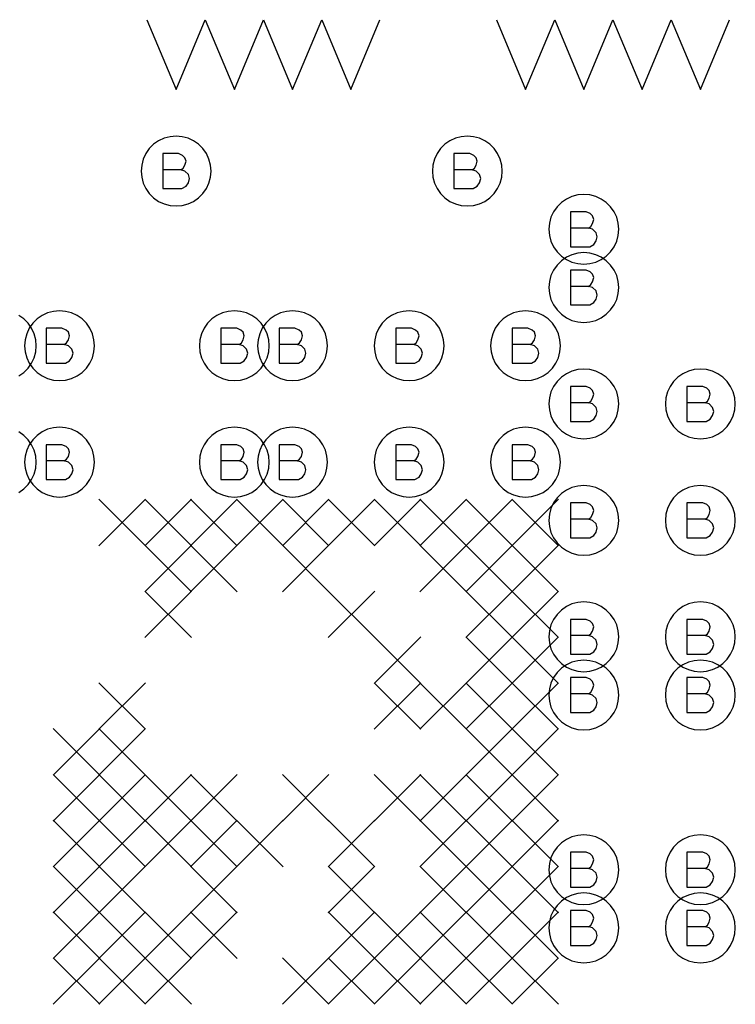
# Model space of a CAD drawing. Extents: x 280 to 610, y 250 to 460.
# Tile 23 of 53: x 377 to 383, y 312 to 320. Entities that reach past the tile are written whole.
import ezdxf

# ---------------------------------------------------------------- set-up
doc = ezdxf.new("R2010")
doc.units = 0
doc.layers.add('RVP8-IFD_G_fab_art', color=2, linetype='CONTINUOUS')

msp = doc.modelspace()

# ---------------------------------------------------------------- linework, layer by layer
at = {"layer": 'RVP8-IFD_G_fab_art'}
for points in [[(378.05, 320.4), (378.3, 319.8), (378.55, 320.4)], [(378.55, 320.4), (378.8, 319.8), (379.05, 320.4)], [(379.05, 320.4), (379.3, 319.8), (379.55, 320.4)], [(379.55, 320.4), (379.8, 319.8), (380.05, 320.4)], [(381.05, 320.4), (381.3, 319.8), (381.55, 320.4)], [(381.55, 320.4), (381.8, 319.8), (382.05, 320.4), (382.3, 319.8), (382.55, 320.4), (382.8, 319.8), (383.05, 320.4)], [(378.34, 319.11), (378.36, 319.125), (378.375, 319.15), (378.385, 319.185), (378.375, 319.215), (378.355, 319.235), (378.32, 319.25), (378.185, 319.25), (378.185, 318.95), (378.35, 318.95), (378.385, 318.97), (378.405, 319), (378.415, 319.035), (378.405, 319.07), (378.375, 319.1), (378.34, 319.11), (378.185, 319.11)], [(380.84, 319.11), (380.86, 319.125), (380.875, 319.15), (380.885, 319.185), (380.875, 319.215), (380.855, 319.235), (380.82, 319.25), (380.685, 319.25), (380.685, 318.95), (380.85, 318.95), (380.885, 318.97), (380.905, 319), (380.915, 319.035), (380.905, 319.07), (380.875, 319.1), (380.84, 319.11), (380.685, 319.11)], [(381.84, 318.61), (381.86, 318.625), (381.875, 318.65), (381.885, 318.685), (381.875, 318.715), (381.855, 318.735), (381.82, 318.75), (381.685, 318.75), (381.685, 318.45), (381.85, 318.45), (381.885, 318.47), (381.905, 318.5), (381.915, 318.535), (381.905, 318.57), (381.875, 318.6), (381.84, 318.61), (381.685, 318.61)], [(381.84, 318.11), (381.86, 318.125), (381.875, 318.15), (381.885, 318.185), (381.875, 318.215), (381.855, 318.235), (381.82, 318.25), (381.685, 318.25), (381.685, 317.95), (381.85, 317.95), (381.885, 317.97), (381.905, 318), (381.915, 318.035), (381.905, 318.07), (381.875, 318.1), (381.84, 318.11), (381.685, 318.11)], [(376.95, 317.34), (376.993, 317.37), (377.03, 317.407), (377.06, 317.45), (377.082, 317.497), (377.095, 317.548), (377.1, 317.6), (377.1, 317.6), (377.095, 317.652), (377.082, 317.703), (377.06, 317.75), (377.03, 317.793), (376.993, 317.83), (376.95, 317.86)], [(377.34, 317.61), (377.36, 317.625), (377.375, 317.65), (377.385, 317.685), (377.375, 317.715), (377.355, 317.735), (377.32, 317.75), (377.185, 317.75), (377.185, 317.45), (377.35, 317.45), (377.385, 317.47), (377.405, 317.5), (377.415, 317.535), (377.405, 317.57), (377.375, 317.6), (377.34, 317.61), (377.185, 317.61)], [(378.84, 317.61), (378.86, 317.625), (378.875, 317.65), (378.885, 317.685), (378.875, 317.715), (378.855, 317.735), (378.82, 317.75), (378.685, 317.75), (378.685, 317.45), (378.85, 317.45), (378.885, 317.47), (378.905, 317.5), (378.915, 317.535), (378.905, 317.57), (378.875, 317.6), (378.84, 317.61), (378.685, 317.61)], [(379.34, 317.61), (379.36, 317.625), (379.375, 317.65), (379.385, 317.685), (379.375, 317.715), (379.355, 317.735), (379.32, 317.75), (379.185, 317.75), (379.185, 317.45), (379.35, 317.45), (379.385, 317.47), (379.405, 317.5), (379.415, 317.535), (379.405, 317.57), (379.375, 317.6), (379.34, 317.61), (379.185, 317.61)], [(380.34, 317.61), (380.36, 317.625), (380.375, 317.65), (380.385, 317.685), (380.375, 317.715), (380.355, 317.735), (380.32, 317.75), (380.185, 317.75), (380.185, 317.45), (380.35, 317.45), (380.385, 317.47), (380.405, 317.5), (380.415, 317.535), (380.405, 317.57), (380.375, 317.6), (380.34, 317.61), (380.185, 317.61)], [(381.34, 317.61), (381.36, 317.625), (381.375, 317.65), (381.385, 317.685), (381.375, 317.715), (381.355, 317.735), (381.32, 317.75), (381.185, 317.75), (381.185, 317.45), (381.35, 317.45), (381.385, 317.47), (381.405, 317.5), (381.415, 317.535), (381.405, 317.57), (381.375, 317.6), (381.34, 317.61), (381.185, 317.61)], [(381.84, 317.11), (381.86, 317.125), (381.875, 317.15), (381.885, 317.185), (381.875, 317.215), (381.855, 317.235), (381.82, 317.25), (381.685, 317.25), (381.685, 316.95), (381.85, 316.95), (381.885, 316.97), (381.905, 317), (381.915, 317.035), (381.905, 317.07), (381.875, 317.1), (381.84, 317.11), (381.685, 317.11)], [(382.84, 317.11), (382.86, 317.125), (382.875, 317.15), (382.885, 317.185), (382.875, 317.215), (382.855, 317.235), (382.82, 317.25), (382.685, 317.25), (382.685, 316.95), (382.85, 316.95), (382.885, 316.97), (382.905, 317), (382.915, 317.035), (382.905, 317.07), (382.875, 317.1), (382.84, 317.11), (382.685, 317.11)], [(376.95, 316.34), (376.993, 316.37), (377.03, 316.407), (377.06, 316.45), (377.082, 316.497), (377.095, 316.548), (377.1, 316.6), (377.1, 316.6), (377.095, 316.652), (377.082, 316.703), (377.06, 316.75), (377.03, 316.793), (376.993, 316.83), (376.95, 316.86)], [(377.34, 316.61), (377.36, 316.625), (377.375, 316.65), (377.385, 316.685), (377.375, 316.715), (377.355, 316.735), (377.32, 316.75), (377.185, 316.75), (377.185, 316.45), (377.35, 316.45), (377.385, 316.47), (377.405, 316.5), (377.415, 316.535), (377.405, 316.57), (377.375, 316.6), (377.34, 316.61), (377.185, 316.61)], [(378.84, 316.61), (378.86, 316.625), (378.875, 316.65), (378.885, 316.685), (378.875, 316.715), (378.855, 316.735), (378.82, 316.75), (378.685, 316.75), (378.685, 316.45), (378.85, 316.45), (378.885, 316.47), (378.905, 316.5), (378.915, 316.535), (378.905, 316.57), (378.875, 316.6), (378.84, 316.61), (378.685, 316.61)], [(379.34, 316.61), (379.36, 316.625), (379.375, 316.65), (379.385, 316.685), (379.375, 316.715), (379.355, 316.735), (379.32, 316.75), (379.185, 316.75), (379.185, 316.45), (379.35, 316.45), (379.385, 316.47), (379.405, 316.5), (379.415, 316.535), (379.405, 316.57), (379.375, 316.6), (379.34, 316.61), (379.185, 316.61)], [(380.34, 316.61), (380.36, 316.625), (380.375, 316.65), (380.385, 316.685), (380.375, 316.715), (380.355, 316.735), (380.32, 316.75), (380.185, 316.75), (380.185, 316.45), (380.35, 316.45), (380.385, 316.47), (380.405, 316.5), (380.415, 316.535), (380.405, 316.57), (380.375, 316.6), (380.34, 316.61), (380.185, 316.61)], [(381.34, 316.61), (381.36, 316.625), (381.375, 316.65), (381.385, 316.685), (381.375, 316.715), (381.355, 316.735), (381.32, 316.75), (381.185, 316.75), (381.185, 316.45), (381.35, 316.45), (381.385, 316.47), (381.405, 316.5), (381.415, 316.535), (381.405, 316.57), (381.375, 316.6), (381.34, 316.61), (381.185, 316.61)], [(377.637, 316.281), (378.037, 315.881)], [(378.037, 316.281), (377.637, 315.881)], [(378.031, 316.281), (378.431, 315.881)], [(378.431, 316.281), (378.031, 315.881)], [(378.425, 316.281), (378.825, 315.881)], [(378.825, 316.281), (378.425, 315.881)], [(378.818, 316.281), (379.218, 315.881)], [(379.218, 316.281), (378.818, 315.881)], [(379.212, 316.281), (379.612, 315.881)], [(379.612, 316.281), (379.212, 315.881)], [(379.606, 316.281), (380.006, 315.881)], [(380.006, 316.281), (379.606, 315.881)], [(380, 316.281), (380.4, 315.881)], [(380.4, 316.281), (380, 315.881)], [(380.393, 316.281), (380.793, 315.881)], [(380.793, 316.281), (380.393, 315.881)], [(380.787, 316.281), (381.187, 315.881)], [(381.187, 316.281), (380.787, 315.881)], [(381.181, 316.281), (381.581, 315.881)], [(381.581, 316.281), (381.181, 315.881)], [(381.84, 316.11), (381.86, 316.125), (381.875, 316.15), (381.885, 316.185), (381.875, 316.215), (381.855, 316.235), (381.82, 316.25), (381.685, 316.25), (381.685, 315.95), (381.85, 315.95), (381.885, 315.97), (381.905, 316), (381.915, 316.035), (381.905, 316.07), (381.875, 316.1), (381.84, 316.11), (381.685, 316.11)], [(382.84, 316.11), (382.86, 316.125), (382.875, 316.15), (382.885, 316.185), (382.875, 316.215), (382.855, 316.235), (382.82, 316.25), (382.685, 316.25), (382.685, 315.95), (382.85, 315.95), (382.885, 315.97), (382.905, 316), (382.915, 316.035), (382.905, 316.07), (382.875, 316.1), (382.84, 316.11), (382.685, 316.11)], [(378.031, 315.887), (378.431, 315.487)], [(378.431, 315.887), (378.031, 315.487)], [(378.425, 315.887), (378.825, 315.487)], [(378.825, 315.887), (378.425, 315.487)], [(379.212, 315.887), (379.612, 315.487)], [(379.612, 315.887), (379.212, 315.487)], [(380.393, 315.887), (380.793, 315.487)], [(380.793, 315.887), (380.393, 315.487)], [(380.787, 315.887), (381.187, 315.487)], [(381.187, 315.887), (380.787, 315.487)], [(381.181, 315.887), (381.581, 315.487)], [(381.581, 315.887), (381.181, 315.487)], [(378.031, 315.493), (378.431, 315.093)], [(378.431, 315.493), (378.031, 315.093)], [(379.606, 315.493), (380.006, 315.093)], [(380.006, 315.493), (379.606, 315.093)], [(380.787, 315.493), (381.187, 315.093)], [(381.187, 315.493), (380.787, 315.093)], [(381.181, 315.493), (381.581, 315.093)], [(381.581, 315.493), (381.181, 315.093)], [(381.84, 315.11), (381.86, 315.125), (381.875, 315.15), (381.885, 315.185), (381.875, 315.215), (381.855, 315.235), (381.82, 315.25), (381.685, 315.25), (381.685, 314.95), (381.85, 314.95), (381.885, 314.97), (381.905, 315), (381.915, 315.035), (381.905, 315.07), (381.875, 315.1), (381.84, 315.11), (381.685, 315.11)], [(382.84, 315.11), (382.86, 315.125), (382.875, 315.15), (382.885, 315.185), (382.875, 315.215), (382.855, 315.235), (382.82, 315.25), (382.685, 315.25), (382.685, 314.95), (382.85, 314.95), (382.885, 314.97), (382.905, 315), (382.915, 315.035), (382.905, 315.07), (382.875, 315.1), (382.84, 315.11), (382.685, 315.11)], [(380, 315.1), (380.4, 314.7)], [(380.4, 315.1), (380, 314.7)], [(380.787, 315.1), (381.187, 314.7)], [(381.187, 315.1), (380.787, 314.7)], [(381.181, 315.1), (381.581, 314.7)], [(381.581, 315.1), (381.181, 314.7)], [(381.84, 314.61), (381.86, 314.625), (381.875, 314.65), (381.885, 314.685), (381.875, 314.715), (381.855, 314.735), (381.82, 314.75), (381.685, 314.75), (381.685, 314.45), (381.85, 314.45), (381.885, 314.47), (381.905, 314.5), (381.915, 314.535), (381.905, 314.57), (381.875, 314.6), (381.84, 314.61), (381.685, 314.61)], [(382.84, 314.61), (382.86, 314.625), (382.875, 314.65), (382.885, 314.685), (382.875, 314.715), (382.855, 314.735), (382.82, 314.75), (382.685, 314.75), (382.685, 314.45), (382.85, 314.45), (382.885, 314.47), (382.905, 314.5), (382.915, 314.535), (382.905, 314.57), (382.875, 314.6), (382.84, 314.61), (382.685, 314.61)], [(377.637, 314.706), (378.037, 314.306)], [(378.037, 314.706), (377.637, 314.306)], [(380, 314.706), (380.4, 314.306)], [(380.4, 314.706), (380, 314.306)], [(380.393, 314.706), (380.793, 314.306)], [(380.793, 314.706), (380.393, 314.306)], [(380.787, 314.706), (381.187, 314.306)], [(381.187, 314.706), (380.787, 314.306)], [(381.181, 314.706), (381.581, 314.306)], [(381.581, 314.706), (381.181, 314.306)], [(377.244, 314.312), (377.644, 313.912)], [(377.644, 314.312), (377.244, 313.912)], [(377.637, 314.312), (378.037, 313.912)], [(378.037, 314.312), (377.637, 313.912)], [(380.787, 314.312), (381.187, 313.912)], [(381.187, 314.312), (380.787, 313.912)], [(381.181, 314.312), (381.581, 313.912)], [(381.581, 314.312), (381.181, 313.912)], [(377.244, 313.918), (377.644, 313.518)], [(377.644, 313.918), (377.244, 313.518)], [(377.637, 313.918), (378.037, 313.518)], [(378.037, 313.918), (377.637, 313.518)], [(378.031, 313.918), (378.431, 313.518)], [(378.431, 313.918), (378.031, 313.518)], [(378.425, 313.918), (378.825, 313.518)], [(378.825, 313.918), (378.425, 313.518)], [(379.212, 313.918), (379.612, 313.518)], [(379.612, 313.918), (379.212, 313.518)], [(380, 313.918), (380.4, 313.518)], [(380.4, 313.918), (380, 313.518)], [(380.393, 313.918), (380.793, 313.518)], [(380.793, 313.918), (380.393, 313.518)], [(380.787, 313.918), (381.187, 313.518)], [(381.187, 313.918), (380.787, 313.518)], [(381.181, 313.918), (381.581, 313.518)], [(381.581, 313.918), (381.181, 313.518)], [(377.244, 313.525), (377.644, 313.125)], [(377.644, 313.525), (377.244, 313.125)], [(377.637, 313.525), (378.037, 313.125)], [(378.037, 313.525), (377.637, 313.125)], [(378.031, 313.525), (378.431, 313.125)], [(378.431, 313.525), (378.031, 313.125)], [(378.425, 313.525), (378.825, 313.125)], [(378.825, 313.525), (378.425, 313.125)], [(378.818, 313.525), (379.218, 313.125)], [(379.218, 313.525), (378.818, 313.125)], [(379.606, 313.525), (380.006, 313.125)], [(380.006, 313.525), (379.606, 313.125)], [(380.393, 313.525), (380.793, 313.125)], [(380.793, 313.525), (380.393, 313.125)], [(380.787, 313.525), (381.187, 313.125)], [(381.187, 313.525), (380.787, 313.125)], [(381.181, 313.525), (381.581, 313.125)], [(381.581, 313.525), (381.181, 313.125)], [(381.84, 313.11), (381.86, 313.125), (381.875, 313.15), (381.885, 313.185), (381.875, 313.215), (381.855, 313.235), (381.82, 313.25), (381.685, 313.25), (381.685, 312.95), (381.85, 312.95), (381.885, 312.97), (381.905, 313), (381.915, 313.035), (381.905, 313.07), (381.875, 313.1), (381.84, 313.11), (381.685, 313.11)], [(382.84, 313.11), (382.86, 313.125), (382.875, 313.15), (382.885, 313.185), (382.875, 313.215), (382.855, 313.235), (382.82, 313.25), (382.685, 313.25), (382.685, 312.95), (382.85, 312.95), (382.885, 312.97), (382.905, 313), (382.915, 313.035), (382.905, 313.07), (382.875, 313.1), (382.84, 313.11), (382.685, 313.11)], [(377.244, 313.131), (377.644, 312.731)], [(377.644, 313.131), (377.244, 312.731)], [(377.637, 313.131), (378.037, 312.731)], [(378.037, 313.131), (377.637, 312.731)], [(378.425, 313.131), (378.825, 312.731)], [(378.825, 313.131), (378.425, 312.731)], [(379.606, 313.131), (380.006, 312.731)], [(380.006, 313.131), (379.606, 312.731)], [(380.393, 313.131), (380.793, 312.731)], [(380.793, 313.131), (380.393, 312.731)], [(380.787, 313.131), (381.187, 312.731)], [(381.187, 313.131), (380.787, 312.731)], [(381.181, 313.131), (381.581, 312.731)], [(381.581, 313.131), (381.181, 312.731)], [(377.244, 312.737), (377.644, 312.337)], [(377.644, 312.737), (377.244, 312.337)], [(377.637, 312.737), (378.037, 312.337)], [(378.037, 312.737), (377.637, 312.337)], [(378.031, 312.737), (378.431, 312.337)], [(378.431, 312.737), (378.031, 312.337)], [(378.425, 312.737), (378.825, 312.337)], [(378.825, 312.737), (378.425, 312.337)], [(379.606, 312.737), (380.006, 312.337)], [(380.006, 312.737), (379.606, 312.337)], [(380, 312.737), (380.4, 312.337)], [(380.4, 312.737), (380, 312.337)], [(380.393, 312.737), (380.793, 312.337)], [(380.793, 312.737), (380.393, 312.337)], [(380.787, 312.737), (381.187, 312.337)], [(381.187, 312.737), (380.787, 312.337)], [(381.181, 312.737), (381.581, 312.337)], [(381.581, 312.737), (381.181, 312.337)], [(381.84, 312.61), (381.86, 312.625), (381.875, 312.65), (381.885, 312.685), (381.875, 312.715), (381.855, 312.735), (381.82, 312.75), (381.685, 312.75), (381.685, 312.45), (381.85, 312.45), (381.885, 312.47), (381.905, 312.5), (381.915, 312.535), (381.905, 312.57), (381.875, 312.6), (381.84, 312.61), (381.685, 312.61)], [(382.84, 312.61), (382.86, 312.625), (382.875, 312.65), (382.885, 312.685), (382.875, 312.715), (382.855, 312.735), (382.82, 312.75), (382.685, 312.75), (382.685, 312.45), (382.85, 312.45), (382.885, 312.47), (382.905, 312.5), (382.915, 312.535), (382.905, 312.57), (382.875, 312.6), (382.84, 312.61), (382.685, 312.61)], [(377.244, 312.344), (377.644, 311.944)], [(377.644, 312.344), (377.244, 311.944)], [(377.637, 312.344), (378.037, 311.944)], [(378.037, 312.344), (377.637, 311.944)], [(378.031, 312.344), (378.431, 311.944)], [(378.431, 312.344), (378.031, 311.944)], [(379.212, 312.344), (379.612, 311.944)], [(379.612, 312.344), (379.212, 311.944)], [(379.606, 312.344), (380.006, 311.944)], [(380.006, 312.344), (379.606, 311.944)], [(380, 312.344), (380.4, 311.944)], [(380.4, 312.344), (380, 311.944)], [(380.393, 312.344), (380.793, 311.944)], [(380.793, 312.344), (380.393, 311.944)], [(380.787, 312.344), (381.187, 311.944)], [(381.187, 312.344), (380.787, 311.944)], [(381.181, 312.344), (381.581, 311.944)], [(381.581, 312.344), (381.181, 311.944)]]:
    msp.add_lwpolyline(points, dxfattribs=at)
for points in [[(378.6, 319.1), (378.595, 319.152), (378.582, 319.203), (378.56, 319.25), (378.53, 319.293), (378.493, 319.33), (378.45, 319.36), (378.403, 319.382), (378.352, 319.395), (378.3, 319.4), (378.248, 319.395), (378.197, 319.382), (378.15, 319.36), (378.107, 319.33), (378.07, 319.293), (378.04, 319.25), (378.018, 319.203), (378.005, 319.152), (378, 319.1), (378.005, 319.048), (378.018, 318.997), (378.04, 318.95), (378.07, 318.907), (378.107, 318.87), (378.15, 318.84), (378.197, 318.818), (378.248, 318.805), (378.3, 318.8), (378.352, 318.805), (378.403, 318.818), (378.45, 318.84), (378.493, 318.87), (378.53, 318.907), (378.56, 318.95), (378.582, 318.997), (378.595, 319.048), (378.6, 319.1)], [(381.1, 319.1), (381.095, 319.152), (381.082, 319.203), (381.06, 319.25), (381.03, 319.293), (380.993, 319.33), (380.95, 319.36), (380.903, 319.382), (380.852, 319.395), (380.8, 319.4), (380.748, 319.395), (380.697, 319.382), (380.65, 319.36), (380.607, 319.33), (380.57, 319.293), (380.54, 319.25), (380.518, 319.203), (380.505, 319.152), (380.5, 319.1), (380.505, 319.048), (380.518, 318.997), (380.54, 318.95), (380.57, 318.907), (380.607, 318.87), (380.65, 318.84), (380.697, 318.818), (380.748, 318.805), (380.8, 318.8), (380.852, 318.805), (380.903, 318.818), (380.95, 318.84), (380.993, 318.87), (381.03, 318.907), (381.06, 318.95), (381.082, 318.997), (381.095, 319.048), (381.1, 319.1)], [(382.1, 318.6), (382.095, 318.652), (382.082, 318.703), (382.06, 318.75), (382.03, 318.793), (381.993, 318.83), (381.95, 318.86), (381.903, 318.882), (381.852, 318.895), (381.8, 318.9), (381.748, 318.895), (381.697, 318.882), (381.65, 318.86), (381.607, 318.83), (381.57, 318.793), (381.54, 318.75), (381.518, 318.703), (381.505, 318.652), (381.5, 318.6), (381.505, 318.548), (381.518, 318.497), (381.54, 318.45), (381.57, 318.407), (381.607, 318.37), (381.65, 318.34), (381.697, 318.318), (381.748, 318.305), (381.8, 318.3), (381.852, 318.305), (381.903, 318.318), (381.95, 318.34), (381.993, 318.37), (382.03, 318.407), (382.06, 318.45), (382.082, 318.497), (382.095, 318.548), (382.1, 318.6)], [(382.1, 318.1), (382.095, 318.152), (382.082, 318.203), (382.06, 318.25), (382.03, 318.293), (381.993, 318.33), (381.95, 318.36), (381.903, 318.382), (381.852, 318.395), (381.8, 318.4), (381.748, 318.395), (381.697, 318.382), (381.65, 318.36), (381.607, 318.33), (381.57, 318.293), (381.54, 318.25), (381.518, 318.203), (381.505, 318.152), (381.5, 318.1), (381.505, 318.048), (381.518, 317.997), (381.54, 317.95), (381.57, 317.907), (381.607, 317.87), (381.65, 317.84), (381.697, 317.818), (381.748, 317.805), (381.8, 317.8), (381.852, 317.805), (381.903, 317.818), (381.95, 317.84), (381.993, 317.87), (382.03, 317.907), (382.06, 317.95), (382.082, 317.997), (382.095, 318.048), (382.1, 318.1)], [(377.6, 317.6), (377.595, 317.652), (377.582, 317.703), (377.56, 317.75), (377.53, 317.793), (377.493, 317.83), (377.45, 317.86), (377.403, 317.882), (377.352, 317.895), (377.3, 317.9), (377.248, 317.895), (377.197, 317.882), (377.15, 317.86), (377.107, 317.83), (377.07, 317.793), (377.04, 317.75), (377.018, 317.703), (377.005, 317.652), (377, 317.6), (377.005, 317.548), (377.018, 317.497), (377.04, 317.45), (377.07, 317.407), (377.107, 317.37), (377.15, 317.34), (377.197, 317.318), (377.248, 317.305), (377.3, 317.3), (377.352, 317.305), (377.403, 317.318), (377.45, 317.34), (377.493, 317.37), (377.53, 317.407), (377.56, 317.45), (377.582, 317.497), (377.595, 317.548), (377.6, 317.6)], [(379.1, 317.6), (379.095, 317.652), (379.082, 317.703), (379.06, 317.75), (379.03, 317.793), (378.993, 317.83), (378.95, 317.86), (378.903, 317.882), (378.852, 317.895), (378.8, 317.9), (378.748, 317.895), (378.697, 317.882), (378.65, 317.86), (378.607, 317.83), (378.57, 317.793), (378.54, 317.75), (378.518, 317.703), (378.505, 317.652), (378.5, 317.6), (378.505, 317.548), (378.518, 317.497), (378.54, 317.45), (378.57, 317.407), (378.607, 317.37), (378.65, 317.34), (378.697, 317.318), (378.748, 317.305), (378.8, 317.3), (378.852, 317.305), (378.903, 317.318), (378.95, 317.34), (378.993, 317.37), (379.03, 317.407), (379.06, 317.45), (379.082, 317.497), (379.095, 317.548), (379.1, 317.6)], [(379.6, 317.6), (379.595, 317.652), (379.582, 317.703), (379.56, 317.75), (379.53, 317.793), (379.493, 317.83), (379.45, 317.86), (379.403, 317.882), (379.352, 317.895), (379.3, 317.9), (379.248, 317.895), (379.197, 317.882), (379.15, 317.86), (379.107, 317.83), (379.07, 317.793), (379.04, 317.75), (379.018, 317.703), (379.005, 317.652), (379, 317.6), (379.005, 317.548), (379.018, 317.497), (379.04, 317.45), (379.07, 317.407), (379.107, 317.37), (379.15, 317.34), (379.197, 317.318), (379.248, 317.305), (379.3, 317.3), (379.352, 317.305), (379.403, 317.318), (379.45, 317.34), (379.493, 317.37), (379.53, 317.407), (379.56, 317.45), (379.582, 317.497), (379.595, 317.548), (379.6, 317.6)], [(380.6, 317.6), (380.595, 317.652), (380.582, 317.703), (380.56, 317.75), (380.53, 317.793), (380.493, 317.83), (380.45, 317.86), (380.403, 317.882), (380.352, 317.895), (380.3, 317.9), (380.248, 317.895), (380.197, 317.882), (380.15, 317.86), (380.107, 317.83), (380.07, 317.793), (380.04, 317.75), (380.018, 317.703), (380.005, 317.652), (380, 317.6), (380.005, 317.548), (380.018, 317.497), (380.04, 317.45), (380.07, 317.407), (380.107, 317.37), (380.15, 317.34), (380.197, 317.318), (380.248, 317.305), (380.3, 317.3), (380.352, 317.305), (380.403, 317.318), (380.45, 317.34), (380.493, 317.37), (380.53, 317.407), (380.56, 317.45), (380.582, 317.497), (380.595, 317.548), (380.6, 317.6)], [(381.6, 317.6), (381.595, 317.652), (381.582, 317.703), (381.56, 317.75), (381.53, 317.793), (381.493, 317.83), (381.45, 317.86), (381.403, 317.882), (381.352, 317.895), (381.3, 317.9), (381.248, 317.895), (381.197, 317.882), (381.15, 317.86), (381.107, 317.83), (381.07, 317.793), (381.04, 317.75), (381.018, 317.703), (381.005, 317.652), (381, 317.6), (381.005, 317.548), (381.018, 317.497), (381.04, 317.45), (381.07, 317.407), (381.107, 317.37), (381.15, 317.34), (381.197, 317.318), (381.248, 317.305), (381.3, 317.3), (381.352, 317.305), (381.403, 317.318), (381.45, 317.34), (381.493, 317.37), (381.53, 317.407), (381.56, 317.45), (381.582, 317.497), (381.595, 317.548), (381.6, 317.6)], [(382.1, 317.1), (382.095, 317.152), (382.082, 317.203), (382.06, 317.25), (382.03, 317.293), (381.993, 317.33), (381.95, 317.36), (381.903, 317.382), (381.852, 317.395), (381.8, 317.4), (381.748, 317.395), (381.697, 317.382), (381.65, 317.36), (381.607, 317.33), (381.57, 317.293), (381.54, 317.25), (381.518, 317.203), (381.505, 317.152), (381.5, 317.1), (381.505, 317.048), (381.518, 316.997), (381.54, 316.95), (381.57, 316.907), (381.607, 316.87), (381.65, 316.84), (381.697, 316.818), (381.748, 316.805), (381.8, 316.8), (381.852, 316.805), (381.903, 316.818), (381.95, 316.84), (381.993, 316.87), (382.03, 316.907), (382.06, 316.95), (382.082, 316.997), (382.095, 317.048), (382.1, 317.1)], [(383.1, 317.1), (383.095, 317.152), (383.082, 317.203), (383.06, 317.25), (383.03, 317.293), (382.993, 317.33), (382.95, 317.36), (382.903, 317.382), (382.852, 317.395), (382.8, 317.4), (382.748, 317.395), (382.697, 317.382), (382.65, 317.36), (382.607, 317.33), (382.57, 317.293), (382.54, 317.25), (382.518, 317.203), (382.505, 317.152), (382.5, 317.1), (382.505, 317.048), (382.518, 316.997), (382.54, 316.95), (382.57, 316.907), (382.607, 316.87), (382.65, 316.84), (382.697, 316.818), (382.748, 316.805), (382.8, 316.8), (382.852, 316.805), (382.903, 316.818), (382.95, 316.84), (382.993, 316.87), (383.03, 316.907), (383.06, 316.95), (383.082, 316.997), (383.095, 317.048), (383.1, 317.1)], [(377.6, 316.6), (377.595, 316.652), (377.582, 316.703), (377.56, 316.75), (377.53, 316.793), (377.493, 316.83), (377.45, 316.86), (377.403, 316.882), (377.352, 316.895), (377.3, 316.9), (377.248, 316.895), (377.197, 316.882), (377.15, 316.86), (377.107, 316.83), (377.07, 316.793), (377.04, 316.75), (377.018, 316.703), (377.005, 316.652), (377, 316.6), (377.005, 316.548), (377.018, 316.497), (377.04, 316.45), (377.07, 316.407), (377.107, 316.37), (377.15, 316.34), (377.197, 316.318), (377.248, 316.305), (377.3, 316.3), (377.352, 316.305), (377.403, 316.318), (377.45, 316.34), (377.493, 316.37), (377.53, 316.407), (377.56, 316.45), (377.582, 316.497), (377.595, 316.548), (377.6, 316.6)], [(379.1, 316.6), (379.095, 316.652), (379.082, 316.703), (379.06, 316.75), (379.03, 316.793), (378.993, 316.83), (378.95, 316.86), (378.903, 316.882), (378.852, 316.895), (378.8, 316.9), (378.748, 316.895), (378.697, 316.882), (378.65, 316.86), (378.607, 316.83), (378.57, 316.793), (378.54, 316.75), (378.518, 316.703), (378.505, 316.652), (378.5, 316.6), (378.505, 316.548), (378.518, 316.497), (378.54, 316.45), (378.57, 316.407), (378.607, 316.37), (378.65, 316.34), (378.697, 316.318), (378.748, 316.305), (378.8, 316.3), (378.852, 316.305), (378.903, 316.318), (378.95, 316.34), (378.993, 316.37), (379.03, 316.407), (379.06, 316.45), (379.082, 316.497), (379.095, 316.548), (379.1, 316.6)], [(379.6, 316.6), (379.595, 316.652), (379.582, 316.703), (379.56, 316.75), (379.53, 316.793), (379.493, 316.83), (379.45, 316.86), (379.403, 316.882), (379.352, 316.895), (379.3, 316.9), (379.248, 316.895), (379.197, 316.882), (379.15, 316.86), (379.107, 316.83), (379.07, 316.793), (379.04, 316.75), (379.018, 316.703), (379.005, 316.652), (379, 316.6), (379.005, 316.548), (379.018, 316.497), (379.04, 316.45), (379.07, 316.407), (379.107, 316.37), (379.15, 316.34), (379.197, 316.318), (379.248, 316.305), (379.3, 316.3), (379.352, 316.305), (379.403, 316.318), (379.45, 316.34), (379.493, 316.37), (379.53, 316.407), (379.56, 316.45), (379.582, 316.497), (379.595, 316.548), (379.6, 316.6)], [(380.6, 316.6), (380.595, 316.652), (380.582, 316.703), (380.56, 316.75), (380.53, 316.793), (380.493, 316.83), (380.45, 316.86), (380.403, 316.882), (380.352, 316.895), (380.3, 316.9), (380.248, 316.895), (380.197, 316.882), (380.15, 316.86), (380.107, 316.83), (380.07, 316.793), (380.04, 316.75), (380.018, 316.703), (380.005, 316.652), (380, 316.6), (380.005, 316.548), (380.018, 316.497), (380.04, 316.45), (380.07, 316.407), (380.107, 316.37), (380.15, 316.34), (380.197, 316.318), (380.248, 316.305), (380.3, 316.3), (380.352, 316.305), (380.403, 316.318), (380.45, 316.34), (380.493, 316.37), (380.53, 316.407), (380.56, 316.45), (380.582, 316.497), (380.595, 316.548), (380.6, 316.6)], [(381.6, 316.6), (381.595, 316.652), (381.582, 316.703), (381.56, 316.75), (381.53, 316.793), (381.493, 316.83), (381.45, 316.86), (381.403, 316.882), (381.352, 316.895), (381.3, 316.9), (381.248, 316.895), (381.197, 316.882), (381.15, 316.86), (381.107, 316.83), (381.07, 316.793), (381.04, 316.75), (381.018, 316.703), (381.005, 316.652), (381, 316.6), (381.005, 316.548), (381.018, 316.497), (381.04, 316.45), (381.07, 316.407), (381.107, 316.37), (381.15, 316.34), (381.197, 316.318), (381.248, 316.305), (381.3, 316.3), (381.352, 316.305), (381.403, 316.318), (381.45, 316.34), (381.493, 316.37), (381.53, 316.407), (381.56, 316.45), (381.582, 316.497), (381.595, 316.548), (381.6, 316.6)], [(382.1, 316.1), (382.095, 316.152), (382.082, 316.203), (382.06, 316.25), (382.03, 316.293), (381.993, 316.33), (381.95, 316.36), (381.903, 316.382), (381.852, 316.395), (381.8, 316.4), (381.748, 316.395), (381.697, 316.382), (381.65, 316.36), (381.607, 316.33), (381.57, 316.293), (381.54, 316.25), (381.518, 316.203), (381.505, 316.152), (381.5, 316.1), (381.505, 316.048), (381.518, 315.997), (381.54, 315.95), (381.57, 315.907), (381.607, 315.87), (381.65, 315.84), (381.697, 315.818), (381.748, 315.805), (381.8, 315.8), (381.852, 315.805), (381.903, 315.818), (381.95, 315.84), (381.993, 315.87), (382.03, 315.907), (382.06, 315.95), (382.082, 315.997), (382.095, 316.048), (382.1, 316.1)], [(383.1, 316.1), (383.095, 316.152), (383.082, 316.203), (383.06, 316.25), (383.03, 316.293), (382.993, 316.33), (382.95, 316.36), (382.903, 316.382), (382.852, 316.395), (382.8, 316.4), (382.748, 316.395), (382.697, 316.382), (382.65, 316.36), (382.607, 316.33), (382.57, 316.293), (382.54, 316.25), (382.518, 316.203), (382.505, 316.152), (382.5, 316.1), (382.505, 316.048), (382.518, 315.997), (382.54, 315.95), (382.57, 315.907), (382.607, 315.87), (382.65, 315.84), (382.697, 315.818), (382.748, 315.805), (382.8, 315.8), (382.852, 315.805), (382.903, 315.818), (382.95, 315.84), (382.993, 315.87), (383.03, 315.907), (383.06, 315.95), (383.082, 315.997), (383.095, 316.048), (383.1, 316.1)], [(382.1, 315.1), (382.095, 315.152), (382.082, 315.203), (382.06, 315.25), (382.03, 315.293), (381.993, 315.33), (381.95, 315.36), (381.903, 315.382), (381.852, 315.395), (381.8, 315.4), (381.748, 315.395), (381.697, 315.382), (381.65, 315.36), (381.607, 315.33), (381.57, 315.293), (381.54, 315.25), (381.518, 315.203), (381.505, 315.152), (381.5, 315.1), (381.505, 315.048), (381.518, 314.997), (381.54, 314.95), (381.57, 314.907), (381.607, 314.87), (381.65, 314.84), (381.697, 314.818), (381.748, 314.805), (381.8, 314.8), (381.852, 314.805), (381.903, 314.818), (381.95, 314.84), (381.993, 314.87), (382.03, 314.907), (382.06, 314.95), (382.082, 314.997), (382.095, 315.048), (382.1, 315.1)], [(383.1, 315.1), (383.095, 315.152), (383.082, 315.203), (383.06, 315.25), (383.03, 315.293), (382.993, 315.33), (382.95, 315.36), (382.903, 315.382), (382.852, 315.395), (382.8, 315.4), (382.748, 315.395), (382.697, 315.382), (382.65, 315.36), (382.607, 315.33), (382.57, 315.293), (382.54, 315.25), (382.518, 315.203), (382.505, 315.152), (382.5, 315.1), (382.505, 315.048), (382.518, 314.997), (382.54, 314.95), (382.57, 314.907), (382.607, 314.87), (382.65, 314.84), (382.697, 314.818), (382.748, 314.805), (382.8, 314.8), (382.852, 314.805), (382.903, 314.818), (382.95, 314.84), (382.993, 314.87), (383.03, 314.907), (383.06, 314.95), (383.082, 314.997), (383.095, 315.048), (383.1, 315.1)], [(382.1, 314.6), (382.095, 314.652), (382.082, 314.703), (382.06, 314.75), (382.03, 314.793), (381.993, 314.83), (381.95, 314.86), (381.903, 314.882), (381.852, 314.895), (381.8, 314.9), (381.748, 314.895), (381.697, 314.882), (381.65, 314.86), (381.607, 314.83), (381.57, 314.793), (381.54, 314.75), (381.518, 314.703), (381.505, 314.652), (381.5, 314.6), (381.505, 314.548), (381.518, 314.497), (381.54, 314.45), (381.57, 314.407), (381.607, 314.37), (381.65, 314.34), (381.697, 314.318), (381.748, 314.305), (381.8, 314.3), (381.852, 314.305), (381.903, 314.318), (381.95, 314.34), (381.993, 314.37), (382.03, 314.407), (382.06, 314.45), (382.082, 314.497), (382.095, 314.548), (382.1, 314.6)], [(383.1, 314.6), (383.095, 314.652), (383.082, 314.703), (383.06, 314.75), (383.03, 314.793), (382.993, 314.83), (382.95, 314.86), (382.903, 314.882), (382.852, 314.895), (382.8, 314.9), (382.748, 314.895), (382.697, 314.882), (382.65, 314.86), (382.607, 314.83), (382.57, 314.793), (382.54, 314.75), (382.518, 314.703), (382.505, 314.652), (382.5, 314.6), (382.505, 314.548), (382.518, 314.497), (382.54, 314.45), (382.57, 314.407), (382.607, 314.37), (382.65, 314.34), (382.697, 314.318), (382.748, 314.305), (382.8, 314.3), (382.852, 314.305), (382.903, 314.318), (382.95, 314.34), (382.993, 314.37), (383.03, 314.407), (383.06, 314.45), (383.082, 314.497), (383.095, 314.548), (383.1, 314.6)], [(382.1, 313.1), (382.095, 313.152), (382.082, 313.203), (382.06, 313.25), (382.03, 313.293), (381.993, 313.33), (381.95, 313.36), (381.903, 313.382), (381.852, 313.395), (381.8, 313.4), (381.748, 313.395), (381.697, 313.382), (381.65, 313.36), (381.607, 313.33), (381.57, 313.293), (381.54, 313.25), (381.518, 313.203), (381.505, 313.152), (381.5, 313.1), (381.505, 313.048), (381.518, 312.997), (381.54, 312.95), (381.57, 312.907), (381.607, 312.87), (381.65, 312.84), (381.697, 312.818), (381.748, 312.805), (381.8, 312.8), (381.852, 312.805), (381.903, 312.818), (381.95, 312.84), (381.993, 312.87), (382.03, 312.907), (382.06, 312.95), (382.082, 312.997), (382.095, 313.048), (382.1, 313.1)], [(383.1, 313.1), (383.095, 313.152), (383.082, 313.203), (383.06, 313.25), (383.03, 313.293), (382.993, 313.33), (382.95, 313.36), (382.903, 313.382), (382.852, 313.395), (382.8, 313.4), (382.748, 313.395), (382.697, 313.382), (382.65, 313.36), (382.607, 313.33), (382.57, 313.293), (382.54, 313.25), (382.518, 313.203), (382.505, 313.152), (382.5, 313.1), (382.505, 313.048), (382.518, 312.997), (382.54, 312.95), (382.57, 312.907), (382.607, 312.87), (382.65, 312.84), (382.697, 312.818), (382.748, 312.805), (382.8, 312.8), (382.852, 312.805), (382.903, 312.818), (382.95, 312.84), (382.993, 312.87), (383.03, 312.907), (383.06, 312.95), (383.082, 312.997), (383.095, 313.048), (383.1, 313.1)], [(382.1, 312.6), (382.095, 312.652), (382.082, 312.703), (382.06, 312.75), (382.03, 312.793), (381.993, 312.83), (381.95, 312.86), (381.903, 312.882), (381.852, 312.895), (381.8, 312.9), (381.748, 312.895), (381.697, 312.882), (381.65, 312.86), (381.607, 312.83), (381.57, 312.793), (381.54, 312.75), (381.518, 312.703), (381.505, 312.652), (381.5, 312.6), (381.505, 312.548), (381.518, 312.497), (381.54, 312.45), (381.57, 312.407), (381.607, 312.37), (381.65, 312.34), (381.697, 312.318), (381.748, 312.305), (381.8, 312.3), (381.852, 312.305), (381.903, 312.318), (381.95, 312.34), (381.993, 312.37), (382.03, 312.407), (382.06, 312.45), (382.082, 312.497), (382.095, 312.548), (382.1, 312.6)], [(383.1, 312.6), (383.095, 312.652), (383.082, 312.703), (383.06, 312.75), (383.03, 312.793), (382.993, 312.83), (382.95, 312.86), (382.903, 312.882), (382.852, 312.895), (382.8, 312.9), (382.748, 312.895), (382.697, 312.882), (382.65, 312.86), (382.607, 312.83), (382.57, 312.793), (382.54, 312.75), (382.518, 312.703), (382.505, 312.652), (382.5, 312.6), (382.505, 312.548), (382.518, 312.497), (382.54, 312.45), (382.57, 312.407), (382.607, 312.37), (382.65, 312.34), (382.697, 312.318), (382.748, 312.305), (382.8, 312.3), (382.852, 312.305), (382.903, 312.318), (382.95, 312.34), (382.993, 312.37), (383.03, 312.407), (383.06, 312.45), (383.082, 312.497), (383.095, 312.548), (383.1, 312.6)]]:
    msp.add_lwpolyline(points, close=True, dxfattribs=at)

doc.saveas('drawing.dxf')
